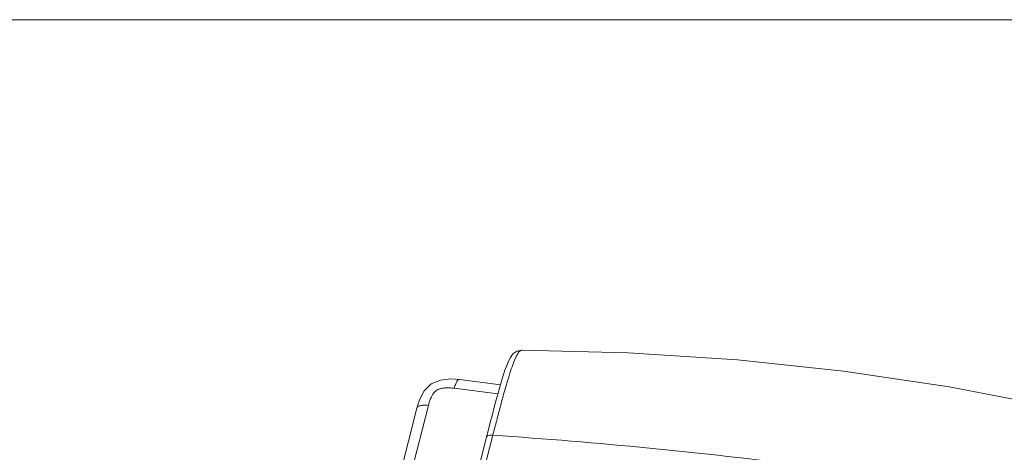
# Model space of a CAD drawing. Header units: millimetres. Extents: x -473 to 23648, y -382 to 1866.
# Tile 148 of 256: x 5606 to 5797, y 763 to 847. Entities that reach past the tile are written whole.
import ezdxf

# ---------------------------------------------------------------- set-up
doc = ezdxf.new("R2010")
doc.units = ezdxf.units.MM
doc.header["$LTSCALE"] = 80
doc.layers.get('0').update_dxf_attribs({"linetype": 'CONTINUOUS'})

msp = doc.modelspace()

# ---------------------------------------------------------------- linework, layer by layer
at = {"lineweight": 0}
msp.add_line((7111.462, 847.262), (4683.85, 847.262), dxfattribs=at)
at = {"linetype": 'Continuous', "lineweight": 0}
for p, q in [((5703.285, 782.994), (5703.284, 782.994)), ((5765.792, 778.87), (5765.792, 778.87)), ((5698.591, 774.475), (5690.112, 775.558)), ((5699.099, 776.264), (5691.146, 777.28)), ((5698.967, 775.814), (5698.622, 774.59)), ((5699.306, 776.971), (5698.967, 775.814)), ((5682.83, 771.715), (5650.983, 646.476)), ((5685.082, 772.23), (5653.236, 646.991)), ((5696.379, 766.06), (5691.8, 748.053)), ((5697.615, 766.429), (5693.036, 748.422))]:
    msp.add_line(p, q, dxfattribs=at)
for points in [[(5703.285, 782.994), (5702.285, 782.776), (5701.532, 782.241), (5701.024, 781.571), (5700.645, 780.833), (5700.304, 780.003), (5699.973, 779.076), (5699.641, 778.06), (5699.306, 776.971)], [(5765.792, 778.87), (5745.2, 781.076), (5723.918, 782.478), (5703.284, 782.994)], [(5827.134, 767.183), (5807.214, 771.838), (5786.33, 775.822), (5765.792, 778.87)], [(5691.146, 777.28), (5689.459, 777.394), (5687.42, 777.176), (5685.642, 776.411), (5684.279, 775.058), (5683.338, 773.295), (5682.83, 771.715)], [(5698.622, 774.59), (5698.267, 773.293), (5697.899, 771.92), (5697.514, 770.463), (5697.111, 768.916), (5696.687, 767.269), (5696.379, 766.06)]]:
    msp.add_lwpolyline(points, dxfattribs=at)
msp.add_arc((5629.669, -242.734), 1011.447, 82.685461, 86.148161, dxfattribs=at)
for points, start_tangent, end_tangent in [([(5703.285, 782.983), (5702.981, 782.903), (5702.53, 782.422), (5702.032, 781.487), (5701.497, 780.147), (5700.932, 778.487), (5700.339, 776.561), (5700.19, 776.053)], (-0.9993785, -0.0352497), (-0.2790963, -0.9602631)), ([(5690.112, 775.558), (5689.127, 775.641), (5688.254, 775.629), (5687.514, 775.524), (5686.946, 775.337), (5686.551, 775.097), (5686.219, 774.767), (5685.898, 774.314), (5685.594, 773.728), (5685.319, 773.031), (5685.082, 772.23)], (-0.9919409, 0.1267018), (-0.2464214, -0.9691628)), ([(5690.112, 775.558), (5690.403, 776.448), (5690.744, 777.049), (5691.088, 777.281), (5691.145, 777.275)], (0.2464524, 0.9691549), (0.9786897, -0.2053448)), ([(5700.19, 776.053), (5699.717, 774.386), (5699.059, 771.975), (5698.36, 769.327), (5697.615, 766.429)], (-0.2790963, -0.9602631), (-0.2464491, -0.9691557)), ([(5685.082, 772.23), (5684.1, 772.276), (5683.338, 772.148), (5682.899, 771.861), (5682.837, 771.713)], (-0.9919501, 0.1266291), (-0.235478, -0.9718797)), ([(5697.615, 766.429), (5697.031, 766.418), (5696.605, 766.302), (5696.39, 766.095), (5696.38, 766.06)], (-0.9977952, 0.066368), (-0.2124939, -0.9771624))]:
    msp.add_spline(points, degree=3, dxfattribs=dict(at, start_tangent=start_tangent, end_tangent=end_tangent))

doc.saveas('drawing.dxf')
